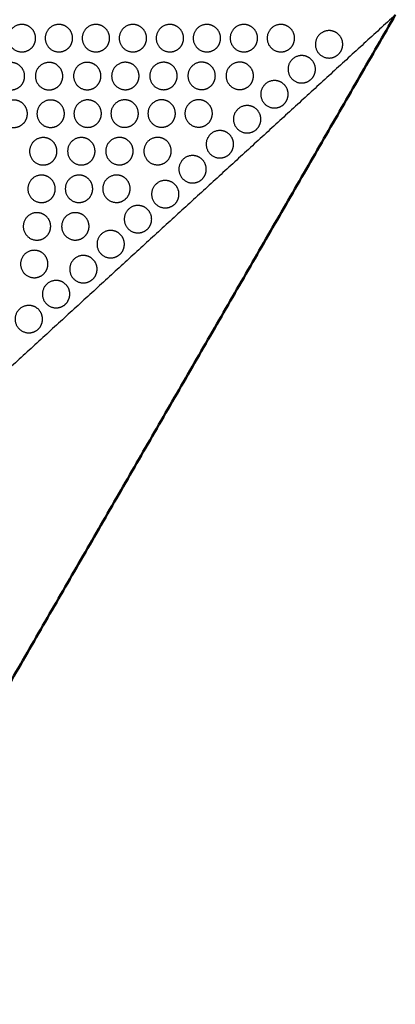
# Model space of a CAD drawing. Header units: millimetres. Extents: x -125 to 375, y 0 to 433.
# Tile 25 of 33: x 293 to 375, y 0 to 215. Entities that reach past the tile are written whole.
import ezdxf

# ---------------------------------------------------------------- set-up
doc = ezdxf.new("R2010")
doc.units = ezdxf.units.MM
doc.layers.add('Make2D$Visible$Curves', color=7, linetype='Continuous', true_color=0x000000)
doc.layers.add('Make2D$Visible$SceneSilhouetteCurves', color=7, linetype='Continuous', lineweight=50, true_color=0x000000)

msp = doc.modelspace()

# ---------------------------------------------------------------- linework, layer by layer
at = {"layer": 'Make2D$Visible$Curves', "color": 18, "true_color": 0x000000}
msp.add_open_spline([(375, 216.51), (312.5, 108.25), (250, 0)], degree=2, dxfattribs=at)
at = {"layer": 'Make2D$Visible$Curves', "color": 18, "lineweight": -3, "true_color": 0x000000}
msp.add_open_spline([(375, 216.51), (320.11, 166.29), (265.22, 116.06)], degree=2, dxfattribs=at)
for points in [[(295.84, 209.91), (294.98, 208.41), (293.24, 208.41), (290.24, 208.41), (290.24, 211.41), (290.24, 214.41), (293.24, 214.41), (294.05, 214.41), (294.74, 214), (296.24, 213.14), (296.24, 211.41), (296.24, 210.6), (295.84, 209.91)], [(303.94, 209.91), (303.08, 208.41), (301.34, 208.41), (298.34, 208.41), (298.34, 211.41), (298.34, 214.41), (301.34, 214.41), (302.15, 214.41), (302.84, 214), (304.34, 213.14), (304.34, 211.41), (304.34, 210.6), (303.94, 209.91)], [(312.04, 209.91), (311.18, 208.41), (309.44, 208.41), (306.44, 208.41), (306.44, 211.41), (306.44, 214.41), (309.44, 214.41), (310.25, 214.41), (310.94, 214), (312.44, 213.14), (312.44, 211.41), (312.44, 210.6), (312.04, 209.91)], [(320.14, 209.91), (319.28, 208.41), (317.54, 208.41), (314.54, 208.41), (314.54, 211.41), (314.54, 214.41), (317.54, 214.41), (318.35, 214.41), (319.04, 214), (320.54, 213.14), (320.54, 211.41), (320.54, 210.6), (320.14, 209.91)], [(328.24, 209.91), (327.38, 208.41), (325.64, 208.41), (322.64, 208.41), (322.64, 211.41), (322.64, 214.41), (325.64, 214.41), (326.45, 214.41), (327.14, 214), (328.64, 213.14), (328.64, 211.41), (328.64, 210.6), (328.24, 209.91)], [(336.34, 209.91), (335.48, 208.41), (333.74, 208.41), (330.74, 208.41), (330.74, 211.41), (330.74, 214.41), (333.74, 214.41), (334.55, 214.41), (335.24, 214), (336.74, 213.14), (336.74, 211.41), (336.74, 210.6), (336.34, 209.91)], [(344.44, 209.91), (343.58, 208.41), (341.84, 208.41), (338.84, 208.41), (338.84, 211.41), (338.84, 214.41), (341.84, 214.41), (342.65, 214.41), (343.34, 214), (344.84, 213.14), (344.84, 211.41), (344.84, 210.6), (344.44, 209.91)], [(352.54, 209.91), (351.68, 208.41), (349.94, 208.41), (346.94, 208.41), (346.94, 211.41), (346.94, 214.41), (349.94, 214.41), (350.75, 214.41), (351.44, 214), (352.94, 213.14), (352.94, 211.41), (352.94, 210.6), (352.54, 209.91)], [(363.09, 208.57), (362.22, 207.07), (360.49, 207.07), (357.49, 207.07), (357.49, 210.07), (357.49, 213.07), (360.49, 213.07), (361.29, 213.07), (361.99, 212.67), (363.49, 211.81), (363.49, 210.07), (363.49, 209.27), (363.09, 208.57)], [(357.11, 203.11), (356.24, 201.61), (354.51, 201.61), (351.51, 201.61), (351.51, 204.61), (351.51, 207.61), (354.51, 207.61), (355.32, 207.61), (356.01, 207.2), (357.51, 206.34), (357.51, 204.61), (357.51, 203.8), (357.11, 203.11)], [(293.44, 201.59), (292.58, 200.09), (290.84, 200.09), (287.84, 200.09), (287.84, 203.09), (287.84, 206.09), (290.84, 206.09), (291.65, 206.09), (292.34, 205.69), (293.84, 204.82), (293.84, 203.09), (293.84, 202.28), (293.44, 201.59)], [(301.79, 201.6), (300.93, 200.1), (299.19, 200.1), (296.19, 200.1), (296.19, 203.1), (296.19, 206.1), (299.19, 206.1), (300, 206.1), (300.69, 205.7), (302.19, 204.83), (302.19, 203.1), (302.19, 202.3), (301.79, 201.6)], [(310.14, 201.62), (309.28, 200.12), (307.54, 200.12), (304.54, 200.12), (304.54, 203.12), (304.54, 206.12), (307.54, 206.12), (308.35, 206.12), (309.04, 205.71), (310.54, 204.85), (310.54, 203.12), (310.54, 202.31), (310.14, 201.62)], [(318.49, 201.63), (317.63, 200.13), (315.89, 200.13), (312.89, 200.13), (312.89, 203.13), (312.89, 206.13), (315.89, 206.13), (316.7, 206.13), (317.39, 205.73), (318.89, 204.86), (318.89, 203.13), (318.89, 202.33), (318.49, 201.63)], [(326.84, 201.64), (325.98, 200.14), (324.24, 200.14), (321.24, 200.14), (321.24, 203.14), (321.24, 206.14), (324.24, 206.14), (325.05, 206.14), (325.74, 205.74), (327.24, 204.88), (327.24, 203.14), (327.24, 202.34), (326.84, 201.64)], [(335.19, 201.66), (334.33, 200.16), (332.59, 200.16), (329.59, 200.16), (329.59, 203.16), (329.59, 206.16), (332.59, 206.16), (333.4, 206.16), (334.09, 205.76), (335.59, 204.89), (335.59, 203.16), (335.59, 202.35), (335.19, 201.66)], [(343.54, 201.67), (342.68, 200.17), (340.94, 200.17), (337.94, 200.17), (337.94, 203.17), (337.94, 206.17), (340.94, 206.17), (341.75, 206.17), (342.44, 205.77), (343.94, 204.9), (343.94, 203.17), (343.94, 202.37), (343.54, 201.67)], [(351.13, 197.64), (350.27, 196.14), (348.54, 196.14), (345.54, 196.14), (345.54, 199.14), (345.54, 202.14), (348.54, 202.14), (349.34, 202.14), (350.04, 201.74), (351.54, 200.87), (351.54, 199.14), (351.54, 198.33), (351.13, 197.64)], [(294.04, 193.37), (293.17, 191.87), (291.44, 191.87), (288.44, 191.87), (288.44, 194.87), (288.44, 197.87), (291.44, 197.87), (292.25, 197.87), (292.94, 197.47), (294.44, 196.6), (294.44, 194.87), (294.44, 194.06), (294.04, 193.37)], [(302.14, 193.38), (301.27, 191.88), (299.54, 191.88), (296.54, 191.88), (296.54, 194.88), (296.54, 197.88), (299.54, 197.88), (300.35, 197.88), (301.04, 197.48), (302.54, 196.61), (302.54, 194.88), (302.54, 194.08), (302.14, 193.38)], [(310.24, 193.4), (309.37, 191.9), (307.64, 191.9), (304.64, 191.9), (304.64, 194.9), (304.64, 197.9), (307.64, 197.9), (308.45, 197.9), (309.14, 197.49), (310.64, 196.63), (310.64, 194.9), (310.64, 194.09), (310.24, 193.4)], [(318.34, 193.41), (317.47, 191.91), (315.74, 191.91), (312.74, 191.91), (312.74, 194.91), (312.74, 197.91), (315.74, 197.91), (316.55, 197.91), (317.24, 197.51), (318.74, 196.64), (318.74, 194.91), (318.74, 194.1), (318.34, 193.41)], [(326.44, 193.42), (325.57, 191.92), (323.84, 191.92), (320.84, 191.92), (320.84, 194.92), (320.84, 197.92), (323.84, 197.92), (324.65, 197.92), (325.34, 197.52), (326.84, 196.65), (326.84, 194.92), (326.84, 194.12), (326.44, 193.42)], [(334.54, 193.44), (333.67, 191.94), (331.94, 191.94), (328.94, 191.94), (328.94, 194.94), (328.94, 197.94), (331.94, 197.94), (332.75, 197.94), (333.44, 197.53), (334.94, 196.67), (334.94, 194.94), (334.94, 194.13), (334.54, 193.44)], [(345.16, 192.17), (344.29, 190.67), (342.56, 190.67), (339.56, 190.67), (339.56, 193.67), (339.56, 196.67), (342.56, 196.67), (343.36, 196.67), (344.06, 196.27), (345.56, 195.4), (345.56, 193.67), (345.56, 192.87), (345.16, 192.17)], [(300.5, 185.16), (299.64, 183.66), (297.91, 183.66), (294.91, 183.66), (294.91, 186.66), (294.91, 189.66), (297.91, 189.66), (298.71, 189.66), (299.41, 189.26), (300.91, 188.39), (300.91, 186.66), (300.91, 185.85), (300.5, 185.16)], [(308.85, 185.17), (307.98, 183.67), (306.25, 183.67), (303.25, 183.67), (303.25, 186.67), (303.25, 189.67), (306.25, 189.67), (307.06, 189.67), (307.75, 189.27), (309.25, 188.4), (309.25, 186.67), (309.25, 185.87), (308.85, 185.17)], [(317.19, 185.19), (316.33, 183.69), (314.6, 183.69), (311.6, 183.69), (311.6, 186.69), (311.6, 189.69), (314.6, 189.69), (315.4, 189.69), (316.1, 189.28), (317.6, 188.42), (317.6, 186.69), (317.6, 185.88), (317.19, 185.19)], [(325.54, 185.2), (324.67, 183.7), (322.94, 183.7), (319.94, 183.7), (319.94, 186.7), (319.94, 189.7), (322.94, 189.7), (323.75, 189.7), (324.44, 189.3), (325.94, 188.43), (325.94, 186.7), (325.94, 185.9), (325.54, 185.2)], [(339.18, 186.7), (338.31, 185.2), (336.58, 185.2), (333.58, 185.2), (333.58, 188.2), (333.58, 191.2), (336.58, 191.2), (337.39, 191.2), (338.08, 190.8), (339.58, 189.93), (339.58, 188.2), (339.58, 187.4), (339.18, 186.7)], [(333.2, 181.23), (332.34, 179.73), (330.61, 179.73), (327.61, 179.73), (327.61, 182.73), (327.61, 185.73), (330.61, 185.73), (331.41, 185.73), (332.11, 185.33), (333.61, 184.47), (333.61, 182.73), (333.61, 181.93), (333.2, 181.23)], [(300.14, 176.94), (299.27, 175.44), (297.54, 175.44), (294.54, 175.44), (294.54, 178.44), (294.54, 181.44), (297.54, 181.44), (298.34, 181.44), (299.04, 181.04), (300.54, 180.17), (300.54, 178.44), (300.54, 177.63), (300.14, 176.94)], [(308.34, 176.95), (307.47, 175.45), (305.74, 175.45), (302.74, 175.45), (302.74, 178.45), (302.74, 181.45), (305.74, 181.45), (306.54, 181.45), (307.24, 181.05), (308.74, 180.18), (308.74, 178.45), (308.74, 177.65), (308.34, 176.95)], [(316.54, 176.96), (315.67, 175.46), (313.94, 175.46), (310.94, 175.46), (310.94, 178.46), (310.94, 181.46), (313.94, 181.46), (314.74, 181.46), (315.44, 181.06), (316.94, 180.2), (316.94, 178.46), (316.94, 177.66), (316.54, 176.96)], [(327.23, 175.77), (326.36, 174.27), (324.63, 174.27), (321.63, 174.27), (321.63, 177.27), (321.63, 180.27), (324.63, 180.27), (325.43, 180.27), (326.13, 179.86), (327.63, 179), (327.63, 177.27), (327.63, 176.46), (327.23, 175.77)], [(321.25, 170.3), (320.39, 168.8), (318.65, 168.8), (315.65, 168.8), (315.65, 171.8), (315.65, 174.8), (318.65, 174.8), (319.46, 174.8), (320.15, 174.4), (321.65, 173.53), (321.65, 171.8), (321.65, 170.99), (321.25, 170.3)], [(299.14, 168.72), (298.27, 167.22), (296.54, 167.22), (293.54, 167.22), (293.54, 170.22), (293.54, 173.22), (296.54, 173.22), (297.34, 173.22), (298.04, 172.81), (299.54, 171.95), (299.54, 170.22), (299.54, 169.41), (299.14, 168.72)], [(307.54, 168.73), (306.67, 167.23), (304.94, 167.23), (301.94, 167.23), (301.94, 170.23), (301.94, 173.23), (304.94, 173.23), (305.74, 173.23), (306.44, 172.83), (307.94, 171.96), (307.94, 170.23), (307.94, 169.43), (307.54, 168.73)], [(315.28, 164.83), (314.41, 163.33), (312.68, 163.33), (309.68, 163.33), (309.68, 166.33), (309.68, 169.33), (312.68, 169.33), (313.48, 169.33), (314.18, 168.93), (315.68, 168.06), (315.68, 166.33), (315.68, 165.53), (315.28, 164.83)], [(298.54, 160.49), (297.67, 158.99), (295.94, 158.99), (292.94, 158.99), (292.94, 161.99), (292.94, 164.99), (295.94, 164.99), (296.74, 164.99), (297.44, 164.59), (298.94, 163.73), (298.94, 161.99), (298.94, 161.19), (298.54, 160.49)], [(309.3, 159.36), (308.43, 157.86), (306.7, 157.86), (303.7, 157.86), (303.7, 160.86), (303.7, 163.86), (306.7, 163.86), (307.51, 163.86), (308.2, 163.46), (309.7, 162.6), (309.7, 160.86), (309.7, 160.06), (309.3, 159.36)], [(303.32, 153.9), (302.46, 152.4), (300.73, 152.4), (297.73, 152.4), (297.73, 155.4), (297.73, 158.4), (300.73, 158.4), (301.53, 158.4), (302.23, 157.99), (303.73, 157.13), (303.73, 155.4), (303.73, 154.59), (303.32, 153.9)], [(297.35, 148.43), (296.48, 146.93), (294.75, 146.93), (291.75, 146.93), (291.75, 149.93), (291.75, 152.93), (294.75, 152.93), (295.55, 152.93), (296.25, 152.53), (297.75, 151.66), (297.75, 149.93), (297.75, 149.12), (297.35, 148.43)]]:
    msp.add_rational_spline(points, [0.868347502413, 0.807007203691, 1, 0.707106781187, 1, 0.707106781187, 1, 0.900099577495, 0.868347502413, 0.807007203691, 1, 0.900099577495, 0.868347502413], degree=2, knots=[5.529659, 5.529659, 5.529659, 9.49499, 9.49499, 15.512927, 15.512927, 21.530864, 21.530864, 23.139763, 23.139763, 26.616816, 26.616816, 28.669422, 28.669422, 28.669422], dxfattribs=at)
at = {"layer": 'Make2D$Visible$SceneSilhouetteCurves', "color": 18, "true_color": 0x000000}
msp.add_open_spline([(375, 216.51), (312.5, 108.25), (250, 0)], degree=2, dxfattribs=at)

doc.saveas('drawing.dxf')
